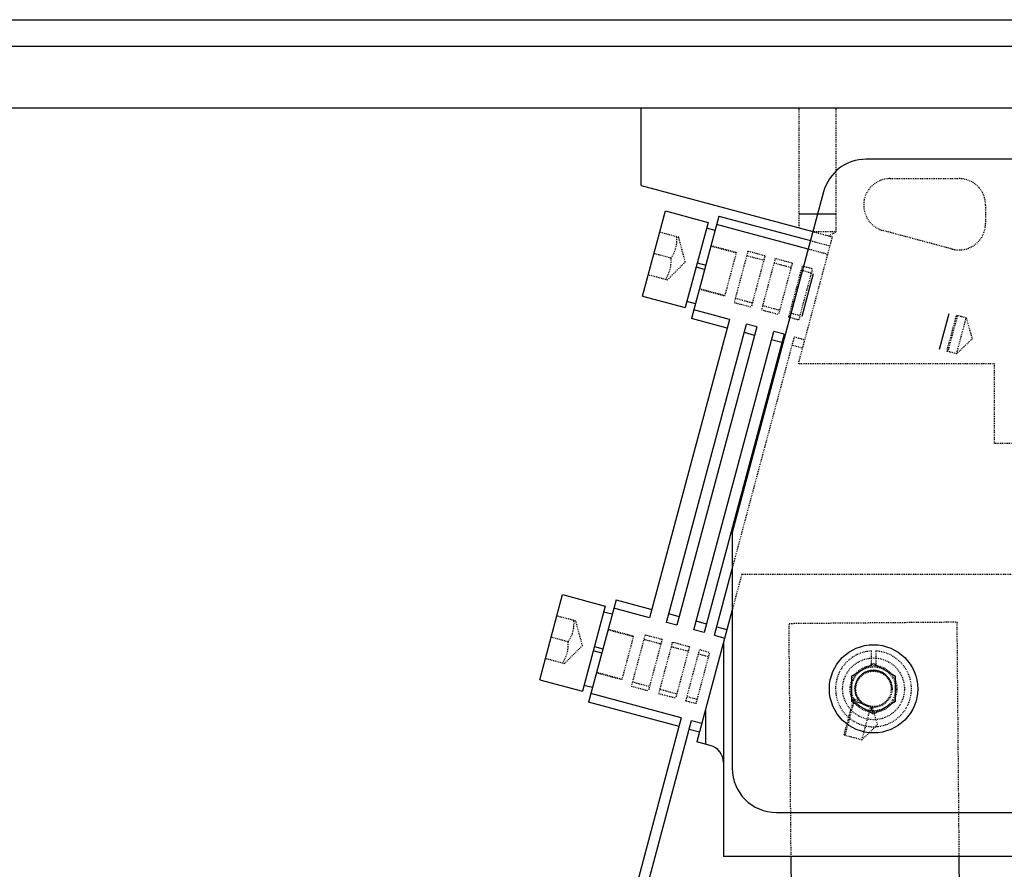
# Model space of a CAD drawing. Header units: millimetres. Extents: x -24622 to 2009, y -1603 to 2074.
# Tile 151 of 256: x 279 to 391, y 1147 to 1243. Entities that reach past the tile are written whole.
import ezdxf
from ezdxf.lldxf.tags import DXFTag

# ---------------------------------------------------------------- set-up
doc = ezdxf.new("R2010")
doc.units = ezdxf.units.MM
doc.linetypes.add('HIDDEN', pattern=[0.2, 0.1, -0.1])
doc.layers.add('DEFAULT_2', color=8, linetype='HIDDEN')
tags = doc.linetypes.add('CENTER', pattern=[2, 1.25, -0.25, 0.25, -0.25]).pattern_tags.tags
tags[10:11] = [DXFTag(74, 4), DXFTag(75, 0), DXFTag(340, '0'), DXFTag(46, 1.0), DXFTag(50, 0.0), DXFTag(44, 0.0), DXFTag(45, 0.0)]
tags[8:9] = [DXFTag(74, 4), DXFTag(75, 0), DXFTag(340, '0'), DXFTag(46, 1.0), DXFTag(50, 0.0), DXFTag(44, 0.0), DXFTag(45, 0.0)]
tags[6:7] = [DXFTag(74, 4), DXFTag(75, 0), DXFTag(340, '0'), DXFTag(46, 1.0), DXFTag(50, 0.0), DXFTag(44, 0.0), DXFTag(45, 0.0)]
tags[4:5] = [DXFTag(74, 4), DXFTag(75, 0), DXFTag(340, '0'), DXFTag(46, 1.0), DXFTag(50, 0.0), DXFTag(44, 0.0), DXFTag(45, 0.0)]
doc.dimstyles.new('副本 12', dxfattribs={"dimtxt": 12, "dimasz": 6, "dimexe": 1, "dimexo": 1.2, "dimgap": 2, "dimtad": 0, "dimtxsty": 'Standard', "dimblk": 'OPEN30', "dimcen": 0, "dimclrd": 5, "dimclre": 3, "dimclrt": 256, "dimadec": 0, "dimazin": 2, "dimtm": 1e-09, "dimtfac": 0.6, "dimtofl": 0, "dimtmove": 0, "dimatfit": 3, "dimldrblk": 'OPEN30', "dimfxl": 0, "dimtolj": 1, "dimarcsym": 0})

# ---------------------------------------------------------------- blocks, each defined once
blk = doc.blocks.new('_Open30')
at = {"color": 0, "linetype": 'ByBlock', "lineweight": -2}
for p, q in [((-1, 0.268), (0, 0)), ((0, 0), (-1, -0.268)), ((0, 0), (-1, 0))]:
    blk.add_line(p, q, dxfattribs=at)
blk = doc.blocks.new('*D145')
at = {"color": 3, "linetype": 'ByBlock', "lineweight": -2}
for p, q in [((260.94, 1240.14), (205.32, 1240.14)), ((340.94, 910.21), (205.32, 910.21))]:
    blk.add_line(p, q, dxfattribs=at)
at = {"color": 5, "linetype": 'ByBlock', "lineweight": -2}
for p, q in [((206.32, 1234.14), (206.32, 1108.18)), ((206.32, 916.21), (206.32, 1042.18))]:
    blk.add_line(p, q, dxfattribs=at)
at = {"layer": 'Defpoints', "color": 0, "linetype": 'ByBlock'}
for p in [(206.32, 1240.14), (262.14, 1240.14), (342.14, 910.21)]:
    blk.add_point(p, dxfattribs=at)
at = {"color": 5, "linetype": 'ByBlock', "lineweight": -2, "xscale": 6, "yscale": 6, "zscale": 6}
for p, rotation in [((206.32, 1240.14), 90), ((206.32, 910.21), 270)]:
    blk.add_blockref('_Open30', p, dxfattribs=dict(at, rotation=rotation))
at = {"linetype": 'ByBlock', "insert": (206.32, 1075.18), "char_height": 12, "attachment_point": 5, "rotation": 90}
blk.add_mtext('\\A1;330%%P15', dxfattribs=at)

msp = doc.modelspace()

# ---------------------------------------------------------------- linework, layer by layer
at = {"color": 7, "linetype": 'Continuous'}
for p, q in [((262.144, 1243.142), (562.144, 1243.142)), ((262.144, 1233.142), (562.144, 1233.142)), ((349.461, 1224.342), (349.461, 1233.142)), ((481.58, 1227.336), (374.947, 1227.336)), ((349.461, 1224.342), (368.911, 1219.131)), ((370.117, 1223.631), (359.776, 1185.036)), ((349.626, 1211.817), (352.214, 1221.476)), ((352.214, 1221.476), (357.044, 1220.182)), ((358.269, 1220.889), (355.163, 1209.298)), ((358.269, 1220.889), (368.638, 1218.111)), ((367.361, 1221.142), (371.561, 1221.142)), ((357.044, 1220.182), (354.456, 1210.523)), ((368.379, 1217.145), (358.01, 1219.923)), ((357.829, 1219.247), (356.863, 1219.506)), ((355.815, 1215.594), (356.781, 1215.335)), ((356.651, 1214.852), (355.685, 1215.111)), ((367.694, 1209.564), (368.988, 1214.394)), ((349.626, 1211.817), (354.456, 1210.523)), ((355.603, 1210.94), (354.637, 1211.199)), ((359.479, 1209.177), (355.422, 1210.264)), ((383.252, 1205.809), (384.339, 1209.866)), ((359.479, 1209.177), (350.42, 1175.37)), ((352.352, 1174.852), (361.411, 1208.659)), ((359.22, 1208.211), (355.163, 1209.298)), ((362.57, 1208.349), (361.411, 1208.659)), ((362.57, 1208.349), (353.511, 1174.541)), ((355.443, 1174.024), (364.501, 1207.831)), ((365.661, 1207.521), (356.602, 1173.713)), ((362.311, 1207.383), (361.152, 1207.693)), ((365.661, 1207.521), (364.501, 1207.831)), ((365.402, 1206.555), (364.243, 1206.865)), ((359.776, 1185.036), (359.776, 1158.336)), ((357.761, 1173.403), (359.776, 1180.921)), ((337.979, 1168.35), (340.568, 1178.01)), ((340.568, 1178.01), (345.397, 1176.715)), ((346.622, 1177.423), (343.516, 1165.831)), ((346.622, 1177.423), (350.679, 1176.336)), ((345.397, 1176.715), (342.809, 1167.056)), ((350.42, 1175.37), (346.363, 1176.457)), ((359.776, 1176.285), (355.77, 1161.336)), ((346.182, 1175.781), (345.216, 1176.039)), ((353.77, 1175.507), (352.611, 1175.818)), ((353.511, 1174.541), (352.352, 1174.852)), ((356.602, 1173.713), (355.443, 1174.024)), ((356.861, 1174.679), (355.702, 1174.99)), ((358.02, 1174.369), (359.179, 1174.058)), ((357.761, 1173.403), (358.92, 1173.092)), ((344.168, 1172.127), (345.134, 1171.869)), ((358.776, 1172.553), (358.776, 1148.336)), ((345.004, 1171.386), (344.038, 1171.644)), ((373.276, 1168.78), (375.776, 1170.223)), ((375.776, 1170.223), (378.276, 1168.78)), ((373.276, 1168.78), (373.276, 1165.893)), ((378.276, 1165.893), (378.276, 1168.78)), ((337.979, 1168.35), (342.809, 1167.056)), ((343.956, 1167.474), (342.99, 1167.732)), ((354.014, 1164.054), (343.775, 1166.797)), ((353.755, 1163.088), (343.516, 1165.831)), ((356.776, 1161.067), (356.776, 1165.089)), ((375.776, 1164.45), (373.276, 1165.893)), ((373.624, 1166.15), (373.598, 1166.053)), ((374.532, 1165.644), (373.766, 1165.849)), ((378.276, 1165.893), (375.776, 1164.45)), ((354.014, 1164.054), (348.544, 1143.642)), ((349.784, 1143.632), (355.173, 1163.743)), ((355.173, 1163.743), (356.332, 1163.433)), ((354.914, 1162.777), (356.073, 1162.467)), ((372.563, 1162.189), (372.537, 1162.093)), ((357.293, 1160.928), (355.77, 1161.336)), ((364.776, 1153.336), (448.446, 1153.336)), ((425.776, 1148.336), (358.776, 1148.336)), ((366.486, 1143.642), (366.444, 1148.336)), ((385.445, 1148.336), (385.487, 1143.642))]:
    msp.add_line(p, q, dxfattribs=at)
at = {"color": 1, "linetype": 'CENTER', "ltscale": 60.96}
msp.add_line((262.144, 1240.142), (562.144, 1240.142), dxfattribs=at)
at = {"color": 7, "linetype": 'Continuous'}
msp.add_circle((375.776, 1167.336), 5, dxfattribs=at)
for centre, radius, start, end in [((374.947, 1222.336), 5, 90, 165), ((361.593, 1162.155), 14.268, 10.85518, 12.53544), ((356.776, 1158.997), 2, 0, 75), ((364.776, 1158.336), 5, 180, 270)]:
    msp.add_arc(centre, radius, start, end, dxfattribs=at)
for points, start_tangent, end_tangent in [([(377.876, 1167.336), (377.776, 1167.977), (377.478, 1168.566), (377.013, 1169.033), (376.426, 1169.333), (375.775, 1169.436), (375.124, 1169.333), (374.537, 1169.032), (374.073, 1168.565), (373.775, 1167.976), (373.676, 1167.336)], (-0.0020735, 0.9999979), (-0.0017317, -0.9999985)), ([(373.676, 1167.336), (373.777, 1166.693), (374.074, 1166.106), (374.532, 1165.644)], (0.0042977, -0.9999908), (0.8034881, -0.5953209))]:
    msp.add_spline(points, degree=3, dxfattribs=dict(at, start_tangent=start_tangent, end_tangent=end_tangent))
at = {"layer": 'DEFAULT_2', "color": 8, "linetype": 'HIDDEN'}
for p, q in [((367.361, 1219.546), (367.361, 1233.142)), ((371.561, 1219.142), (371.561, 1233.142)), ((377.66, 1225.142), (385.461, 1225.142)), ((388.461, 1222.142), (388.461, 1220.052)), ((353.715, 1218.486), (351.567, 1219.061)), ((368.868, 1219.142), (371.561, 1219.142)), ((368.911, 1219.131), (371.099, 1218.544)), ((370.741, 1218.65), (371.561, 1219.142)), ((384.684, 1217.154), (376.883, 1219.245)), ((354.462, 1215.698), (353.715, 1218.486)), ((357.363, 1217.509), (360.261, 1216.732)), ((357.376, 1217.557), (360.274, 1216.78)), ((371.099, 1218.544), (367.24, 1204.142)), ((368.638, 1218.111), (370.826, 1217.525)), ((352.852, 1216.129), (350.92, 1216.647)), ((358.954, 1211.854), (360.274, 1216.78)), ((361.549, 1216.904), (359.996, 1211.109)), ((361.42, 1216.421), (363.352, 1215.904)), ((363.481, 1216.387), (361.549, 1216.904)), ((363.481, 1216.387), (361.928, 1210.591)), ((370.567, 1216.559), (368.379, 1217.145)), ((352.421, 1213.656), (354.462, 1215.698)), ((364.64, 1216.076), (363.087, 1210.281)), ((364.511, 1215.593), (366.443, 1215.076)), ((366.572, 1215.559), (364.64, 1216.076)), ((366.572, 1215.559), (365.019, 1209.763)), ((352.421, 1213.656), (350.273, 1214.232)), ((366.178, 1209.453), (367.731, 1215.248)), ((367.337, 1209.142), (368.89, 1214.937)), ((367.602, 1214.765), (368.761, 1214.454)), ((367.731, 1215.248), (368.89, 1214.937)), ((356.056, 1212.631), (358.954, 1211.854)), ((356.069, 1212.679), (358.967, 1211.902)), ((359.996, 1211.109), (361.928, 1210.591)), ((360.126, 1211.592), (362.058, 1211.074)), ((363.087, 1210.281), (365.019, 1209.763)), ((363.217, 1210.764), (365.149, 1210.246)), ((366.308, 1209.935), (367.467, 1209.625)), ((366.178, 1209.452), (367.337, 1209.142)), ((384.088, 1205.585), (385.175, 1209.642)), ((385.245, 1209.52), (384.21, 1205.656)), ((386.271, 1209.348), (385.175, 1209.642)), ((385.245, 1209.52), (385.175, 1209.642)), ((385.184, 1205.292), (386.271, 1209.348)), ((386.271, 1209.348), (386.947, 1206.993)), ((359.776, 1180.921), (366.82, 1207.21)), ((366.82, 1207.21), (367.979, 1206.899)), ((386.947, 1206.993), (385.184, 1205.292)), ((367.72, 1205.934), (366.561, 1206.244)), ((384.21, 1205.656), (384.088, 1205.585)), ((385.184, 1205.292), (384.088, 1205.585)), ((389.461, 1204.142), (367.24, 1204.142)), ((389.461, 1195.142), (389.461, 1204.142)), ((394.617, 1195.142), (389.461, 1195.142)), ((360.861, 1180.336), (359.776, 1176.285)), ((360.861, 1180.336), (475.503, 1180.336)), ((342.068, 1175.019), (339.92, 1175.595)), ((342.815, 1172.231), (342.068, 1175.019)), ((345.716, 1174.042), (348.614, 1173.265)), ((345.729, 1174.09), (348.627, 1173.314)), ((366.209, 1174.752), (385.209, 1174.921)), ((366.444, 1148.336), (366.209, 1174.752)), ((385.209, 1174.921), (385.445, 1148.336)), ((341.205, 1172.662), (339.273, 1173.18)), ((347.307, 1168.387), (348.627, 1173.314)), ((349.902, 1173.438), (348.349, 1167.642)), ((349.773, 1172.955), (351.705, 1172.437)), ((351.834, 1172.92), (349.902, 1173.438)), ((351.834, 1172.92), (350.281, 1167.125)), ((340.774, 1170.19), (342.815, 1172.231)), ((352.993, 1172.61), (351.44, 1166.814)), ((352.864, 1172.127), (354.796, 1171.609)), ((354.925, 1172.092), (352.993, 1172.61)), ((354.925, 1172.092), (353.372, 1166.296)), ((354.531, 1165.986), (356.084, 1171.781)), ((356.084, 1171.781), (357.243, 1171.471)), ((340.774, 1170.19), (338.626, 1170.765)), ((355.691, 1165.676), (357.243, 1171.47)), ((355.955, 1171.298), (357.114, 1170.988)), ((375.526, 1171.629), (375.526, 1169.824)), ((376.026, 1171.629), (376.026, 1169.824)), ((344.409, 1169.164), (347.307, 1168.387)), ((344.422, 1169.212), (347.32, 1168.436)), ((348.349, 1167.642), (350.281, 1167.125)), ((348.479, 1168.125), (350.411, 1167.608)), ((351.44, 1166.814), (353.372, 1166.296)), ((351.57, 1167.297), (353.502, 1166.779)), ((354.661, 1166.469), (355.82, 1166.158)), ((354.531, 1165.986), (355.69, 1165.675)), ((372.441, 1162.119), (373.528, 1166.176)), ((373.598, 1166.053), (372.563, 1162.189)), ((373.528, 1166.176), (374.148, 1166.009)), ((373.598, 1166.053), (373.528, 1166.176)), ((374.469, 1161.575), (375.482, 1165.356)), ((375.521, 1165.252), (375.482, 1165.356)), ((376.232, 1163.277), (375.669, 1165.239)), ((374.469, 1161.575), (376.232, 1163.277)), ((372.563, 1162.189), (372.441, 1162.119)), ((372.441, 1162.119), (374.469, 1161.575))]:
    msp.add_line(p, q, dxfattribs=at)
for radius in [3.5, 2.65, 2.5, 2.1, 2]:
    msp.add_circle((375.776, 1167.336), radius, dxfattribs=at)
for centre, radius, start, end in [((377.66, 1222.142), 3, 90, 255), ((385.461, 1222.142), 3, 0, 90), ((385.461, 1220.052), 3, 255, 0), ((375.776, 1167.336), 4.3, 93.33303, 86.66697)]:
    msp.add_arc(centre, radius, start, end, dxfattribs=at)
for points, start_tangent, end_tangent in [([(352.852, 1216.129), (353.391, 1217.279), (353.499, 1218.544)], (0.5509899, 0.8345119), (-0.0599153, 0.9982035)), ([(352.205, 1213.714), (352.744, 1214.864), (352.852, 1216.129)], (0.5509899, 0.8345119), (-0.0599153, 0.9982035)), ([(341.205, 1172.662), (341.744, 1173.812), (341.852, 1175.077)], (0.5509899, 0.8345119), (-0.0599153, 0.9982035)), ([(340.558, 1170.248), (341.097, 1171.397), (341.205, 1172.662)], (0.5509899, 0.8345119), (-0.0599153, 0.9982035)), ([(374.532, 1165.644), (374.765, 1165.562), (375.482, 1165.356)], (0.9385904, -0.3450334), (0.9731972, -0.2299723))]:
    msp.add_spline(points, degree=3, dxfattribs=dict(at, start_tangent=start_tangent, end_tangent=end_tangent))

# ---------------------------------------------------------------- dimensions: what is measured, and where the dimension line sits
at = {"color": 5, "linetype": 'ByBlock'}
dim = msp.add_linear_dim(base=(206.317, 1240.142), p1=(342.144, 910.209), p2=(262.144, 1240.142), angle=90, text='330%%P15', dimstyle='副本 12', dxfattribs=at)
dim.commit()
dim.dimension.update_dxf_attribs({"geometry": '*D145', "text_midpoint": (206.317, 1075.176)})

doc.saveas('drawing.dxf')
